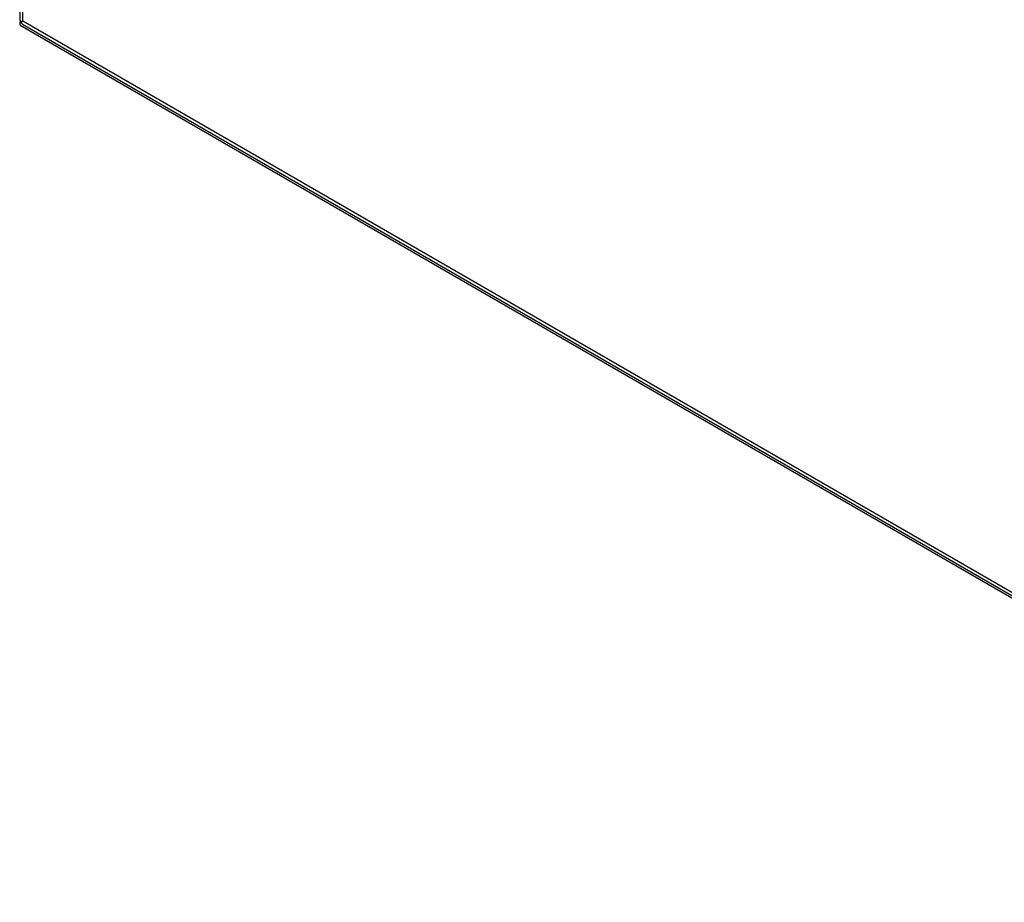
# Model space of a CAD drawing. Header units: inches. Extents: x 1 to 240, y -1 to 159.
# Tile 81 of 111: x 206 to 217, y 115 to 125. Entities that reach past the tile are written whole.
import ezdxf

# ---------------------------------------------------------------- set-up
doc = ezdxf.new("R2010")
doc.units = ezdxf.units.IN
doc.header["$MEASUREMENT"] = 0
for name, color, linetype in [('COM43543', 7, 'Continuous'), ('COM70657-14', 7, 'Continuous'), ('Default', 7, 'Continuous')]:
    doc.layers.add(name, color=color, linetype=linetype)

# ---------------------------------------------------------------- blocks, each defined once
blk = doc.blocks.new('SE1')
at = {"layer": 'COM43543', "color": 7, "linetype": 'Continuous'}
for p, q in [((206.245, 124.743), (206.253, 124.738)), ((206.246, 124.706), (223.344, 114.834))]:
    blk.add_line(p, q, dxfattribs=at)
blk.add_ellipse((206.38, 124.533), major_axis=(0.125, -0.217), ratio=0.57735, start_param=3.19849, end_param=3.224378, dxfattribs=at)
blk.add_open_spline([(206.245, 124.743), (206.245, 124.741), (206.243, 124.739), (206.242, 124.735), (206.241, 124.731), (206.24, 124.728), (206.239, 124.724), (206.239, 124.721), (206.239, 124.718), (206.239, 124.715), (206.24, 124.712), (206.241, 124.71), (206.243, 124.708), (206.244, 124.707), (206.245, 124.706), (206.246, 124.706)], degree=3, knots=[0, 0, 0, 0, 0.0384606, 0.0772483, 0.1163579, 0.1557838, 0.1955204, 0.2355618, 0.275902, 0.3165345, 0.3574525, 0.3986491, 0.4401175, 0.4818505, 0.5089047, 0.5089047, 0.5089047, 0.5089047], dxfattribs=at)
at = {"layer": 'COM70657-14', "color": 7, "linetype": 'Continuous'}
for p, q in [((206.242, 152.563), (206.242, 124.766)), ((206.273, 124.752), (206.273, 152.49)), ((206.273, 124.752), (223.344, 114.896)), ((206.27, 124.717), (223.344, 114.859))]:
    blk.add_line(p, q, dxfattribs=at)
for centre, major_axis, ratio, start_param, end_param in [((206.35, 124.766), (0.108, 0), 0.57735, 3.141593, 3.587154), ((206.35, 124.796), (-0.108, -0.062), 0.000948, 0.445015, 0.784852), ((206.35, 124.796), (-0.108, -0.062), 0.000948, -0.784852, -0.445015), ((206.324, 124.81), (0.054, 0.0935), 0.57735, 2.696031, 3.141593)]:
    blk.add_ellipse(centre, major_axis=major_axis, ratio=ratio, start_param=start_param, end_param=end_param, dxfattribs=at)

msp = doc.modelspace()

# ---------------------------------------------------------------- block references
at = {"layer": 'Default'}
msp.add_blockref('SE1', (0, 0), dxfattribs=at)

doc.saveas('drawing.dxf')
